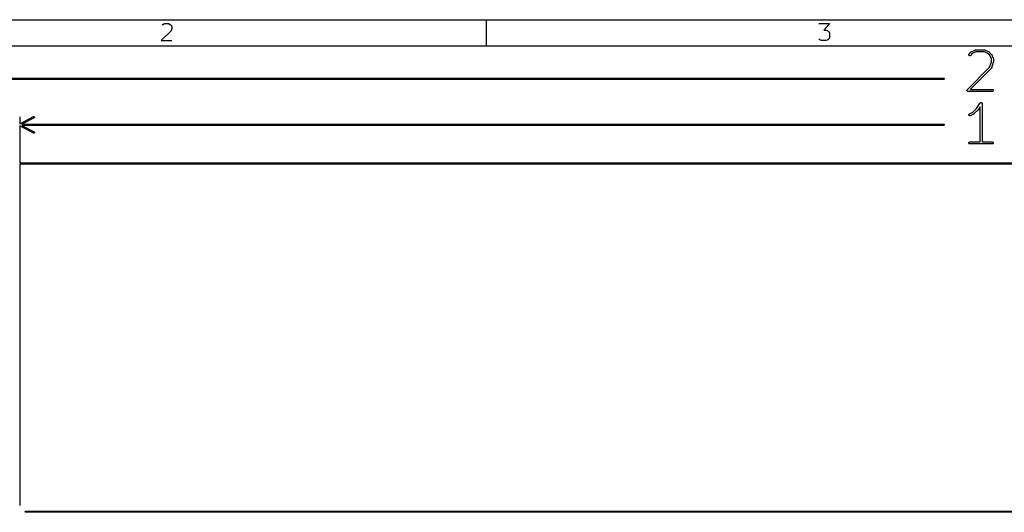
# Model space of a CAD drawing. Header units: inches. Extents: x 0.4 to 11.3, y -7.9 to -0.4.
# Tile 16 of 23: x 2.9 to 5.9, y -1.9 to -0.4. Entities that reach past the tile are written whole.
import ezdxf

# ---------------------------------------------------------------- set-up
doc = ezdxf.new("R2010")
doc.units = ezdxf.units.IN
doc.header["$MEASUREMENT"] = 0
doc.layers.add('User.Drawings', color=9, linetype='CONTINUOUS', true_color=0xc2c2c2)

msp = doc.modelspace()

# ---------------------------------------------------------------- linework, layer by layer
at = {"layer": 'BLACK', "linetype": 'CONTINUOUS'}
for p, q in [((0.3937, -0.3937), (11.2993, -0.3937)), ((3.3601, -0.4101), (3.3625, -0.4077)), ((3.3625, -0.4077), (3.3674, -0.4053)), ((3.3674, -0.4053), (3.3796, -0.4053)), ((3.3796, -0.4053), (3.3845, -0.4077)), ((3.3845, -0.4077), (3.3869, -0.4101)), ((3.3869, -0.4101), (3.3893, -0.415)), ((4.3307, -0.4724), (4.3307, -0.3937)), ((5.3262, -0.4053), (5.3578, -0.4053)), ((5.3578, -0.4053), (5.3408, -0.4248)), ((3.3869, -0.4272), (3.3577, -0.4564)), ((3.3893, -0.4199), (3.3869, -0.4272)), ((3.3893, -0.415), (3.3893, -0.4199)), ((5.3408, -0.4248), (5.3481, -0.4248)), ((5.3481, -0.4248), (5.353, -0.4272)), ((5.353, -0.4272), (5.3554, -0.4296)), ((5.3554, -0.4296), (5.3578, -0.4345)), ((5.3578, -0.4345), (5.3578, -0.4467)), ((3.3577, -0.4564), (3.3893, -0.4564)), ((5.3286, -0.454), (5.3262, -0.4516)), ((5.3335, -0.4564), (5.3286, -0.454)), ((5.3481, -0.4564), (5.3335, -0.4564)), ((5.353, -0.454), (5.3481, -0.4564)), ((5.3554, -0.4516), (5.353, -0.454)), ((5.3578, -0.4467), (5.3554, -0.4516)), ((0.4724, -0.4724), (11.2206, -0.4724))]:
    msp.add_line(p, q, dxfattribs=at)
at = {"layer": 'User.Drawings', "linetype": 'CONTINUOUS'}
for p, q in [((5.7749, -0.4981), (5.7754, -0.497)), ((5.7749, -0.4992), (5.7749, -0.4981)), ((5.7754, -0.5003), (5.7749, -0.4992)), ((5.7754, -0.497), (5.7757, -0.4966)), ((5.7762, -0.5011), (5.7754, -0.5003)), ((5.7757, -0.4966), (5.7814, -0.4909)), ((5.7799, -0.5007), (5.7795, -0.5011)), ((5.7852, -0.4955), (5.7799, -0.5007)), ((5.7814, -0.4909), (5.7816, -0.4908)), ((5.7816, -0.4907), (5.7817, -0.4906)), ((5.7816, -0.4908), (5.7816, -0.4907)), ((5.7817, -0.4906), (5.7818, -0.4906)), ((5.7818, -0.4906), (5.7819, -0.4905)), ((5.7819, -0.4905), (5.7821, -0.4904)), ((5.7821, -0.4904), (5.7934, -0.4848)), ((5.7954, -0.4904), (5.7852, -0.4955)), ((5.7934, -0.4848), (5.7939, -0.4846)), ((5.7939, -0.4846), (5.794, -0.4845)), ((5.794, -0.4845), (5.7941, -0.4845)), ((5.7941, -0.4845), (5.7947, -0.4845)), ((5.7947, -0.4845), (5.8228, -0.4845)), ((5.8221, -0.4904), (5.7954, -0.4904)), ((5.8323, -0.4955), (5.8221, -0.4904)), ((5.8228, -0.4845), (5.8234, -0.4845)), ((5.8234, -0.4845), (5.8235, -0.4845)), ((5.8235, -0.4845), (5.8236, -0.4846)), ((5.8236, -0.4846), (5.8241, -0.4848)), ((5.8241, -0.4848), (5.8354, -0.4904)), ((5.8373, -0.5004), (5.8323, -0.4955)), ((5.8354, -0.4904), (5.8356, -0.4905)), ((5.8356, -0.4905), (5.8357, -0.4906)), ((5.8357, -0.4906), (5.8358, -0.4906)), ((5.8358, -0.4906), (5.8359, -0.4907)), ((5.8359, -0.4907), (5.8359, -0.4908)), ((5.8359, -0.4908), (5.8362, -0.4909)), ((5.8362, -0.4909), (5.8418, -0.4966)), ((5.8424, -0.5106), (5.8373, -0.5004)), ((5.8418, -0.4966), (5.842, -0.4968)), ((5.842, -0.4968), (5.842, -0.4968)), ((5.842, -0.4968), (5.8421, -0.4969)), ((5.8421, -0.4969), (5.8422, -0.497)), ((5.8422, -0.497), (5.8422, -0.4971)), ((5.8422, -0.4971), (5.8423, -0.4973)), ((5.8423, -0.4973), (5.848, -0.5086)), ((5.7773, -0.5015), (5.7762, -0.5011)), ((5.7784, -0.5015), (5.7773, -0.5015)), ((5.7795, -0.5011), (5.7784, -0.5015)), ((5.8371, -0.5364), (5.8424, -0.5207)), ((5.8424, -0.5207), (5.8424, -0.5106)), ((5.8481, -0.5221), (5.8425, -0.539)), ((5.848, -0.5086), (5.8482, -0.5091)), ((5.8482, -0.5218), (5.8481, -0.5221)), ((5.8482, -0.5091), (5.8482, -0.5092)), ((5.8482, -0.5092), (5.8482, -0.5093)), ((5.8482, -0.5093), (5.8483, -0.5099)), ((5.8483, -0.5211), (5.8482, -0.5214)), ((5.8482, -0.5214), (5.8483, -0.5215)), ((5.8483, -0.5215), (5.8482, -0.5216)), ((5.8482, -0.5216), (5.8482, -0.5217)), ((5.8482, -0.5217), (5.8482, -0.5218)), ((5.8483, -0.5099), (5.8483, -0.5211)), ((5.7701, -0.6034), (5.8371, -0.5364)), ((5.8418, -0.5401), (5.7793, -0.6026)), ((5.8422, -0.5397), (5.8418, -0.5401)), ((5.8423, -0.5395), (5.8422, -0.5396)), ((5.8422, -0.5396), (5.8422, -0.5397)), ((5.8425, -0.539), (5.8423, -0.5395)), ((1.2077, -0.5689), (5.6992, -0.5689)), ((5.6992, -0.5728), (1.2077, -0.5728)), ((5.6992, -0.5689), (5.7, -0.569)), ((5.7, -0.5727), (5.6992, -0.5728)), ((5.7, -0.569), (5.7011, -0.5701)), ((5.7011, -0.5716), (5.7, -0.5727)), ((5.7011, -0.5701), (5.7011, -0.5716)), ((5.7693, -0.6049), (5.7698, -0.6039)), ((5.7693, -0.6061), (5.7693, -0.6049)), ((5.7698, -0.6072), (5.7693, -0.6061)), ((5.7698, -0.6039), (5.7701, -0.6034)), ((5.7706, -0.608), (5.7698, -0.6072)), ((5.7716, -0.6084), (5.7706, -0.608)), ((5.7722, -0.6085), (5.7716, -0.6084)), ((5.8453, -0.6085), (5.7722, -0.6085)), ((5.7793, -0.6026), (5.8453, -0.6026)), ((5.8453, -0.6026), (5.8459, -0.6026)), ((5.8459, -0.6084), (5.8453, -0.6085)), ((5.8459, -0.6026), (5.847, -0.6031)), ((5.847, -0.608), (5.8459, -0.6084)), ((5.847, -0.6031), (5.8478, -0.6039)), ((5.8478, -0.6072), (5.847, -0.608)), ((5.8478, -0.6039), (5.8482, -0.6049)), ((5.8482, -0.6061), (5.8478, -0.6072)), ((5.8482, -0.6049), (5.8482, -0.6061)), ((5.798, -0.6599), (5.8091, -0.6432)), ((5.8091, -0.6432), (5.8095, -0.6428)), ((5.8091, -0.6432), (5.8091, -0.6432)), ((5.8091, -0.6432), (5.8091, -0.6432)), ((5.8091, -0.6432), (5.8091, -0.6432)), ((5.8095, -0.6428), (5.8097, -0.6426)), ((5.8097, -0.6426), (5.8099, -0.6424)), ((5.8099, -0.6424), (5.8102, -0.6423)), ((5.8102, -0.6423), (5.8104, -0.6422)), ((5.8104, -0.6422), (5.8107, -0.6421)), ((5.8107, -0.6421), (5.811, -0.642)), ((5.811, -0.642), (5.8113, -0.642)), ((5.8113, -0.642), (5.8116, -0.6419)), ((5.8116, -0.6419), (5.8119, -0.642)), ((5.8119, -0.642), (5.8122, -0.642)), ((5.8122, -0.642), (5.8124, -0.6421)), ((5.8124, -0.6421), (5.8127, -0.6422)), ((5.8127, -0.6422), (5.813, -0.6423)), ((5.813, -0.6423), (5.8132, -0.6424)), ((5.8132, -0.6424), (5.8134, -0.6426)), ((5.8134, -0.6426), (5.8137, -0.6428)), ((5.8137, -0.6428), (5.8138, -0.643)), ((5.8138, -0.643), (5.814, -0.6432)), ((5.814, -0.6432), (5.8141, -0.6435)), ((5.8141, -0.6435), (5.8143, -0.6438)), ((5.8143, -0.6438), (5.8144, -0.644)), ((5.8144, -0.644), (5.8145, -0.6443)), ((5.8145, -0.6443), (5.8145, -0.6449)), ((5.8145, -0.6449), (5.8145, -0.6449)), ((5.8145, -0.6449), (5.8145, -0.6449)), ((5.8145, -0.6449), (5.8145, -0.6449)), ((5.8145, -0.6449), (5.8145, -0.76)), ((5.7749, -0.6783), (5.7753, -0.6772)), ((5.7753, -0.6772), (5.776, -0.6763)), ((5.776, -0.6763), (5.7765, -0.676)), ((5.7765, -0.676), (5.7873, -0.6706)), ((5.7904, -0.6756), (5.7792, -0.6813)), ((5.7873, -0.6706), (5.798, -0.6599)), ((5.7907, -0.6755), (5.7904, -0.6756)), ((5.7908, -0.6754), (5.7907, -0.6755)), ((5.7907, -0.6755), (5.7907, -0.6755)), ((5.7909, -0.6753), (5.7908, -0.6754)), ((5.7912, -0.6751), (5.7909, -0.6753)), ((5.7909, -0.6753), (5.7909, -0.6753)), ((5.8024, -0.6638), (5.7912, -0.6751)), ((5.8026, -0.6636), (5.8024, -0.6638)), ((5.8024, -0.6638), (5.8024, -0.6638)), ((5.8024, -0.6638), (5.8024, -0.6638)), ((5.8028, -0.6634), (5.8026, -0.6636)), ((5.8086, -0.6546), (5.8028, -0.6634)), ((5.8028, -0.6634), (5.8028, -0.6634)), ((5.8028, -0.6634), (5.8028, -0.6634)), ((5.8086, -0.76), (5.8086, -0.6546)), ((2.9338, -0.6848), (2.9339, -0.6856)), ((2.9339, -0.7054), (2.9754, -0.6838)), ((2.9339, -0.6856), (2.9339, -0.7054)), ((2.9772, -0.6873), (2.94, -0.7067)), ((2.94, -0.7067), (5.6992, -0.7067)), ((2.9754, -0.6838), (2.9761, -0.6836)), ((2.9761, -0.6836), (2.9776, -0.6841)), ((2.9778, -0.6868), (2.9772, -0.6873)), ((2.9776, -0.6841), (2.9783, -0.6854)), ((2.9783, -0.6854), (2.9778, -0.6868)), ((5.6992, -0.7067), (5.7, -0.7068)), ((5.7, -0.7068), (5.7011, -0.7079)), ((5.775, -0.6794), (5.7749, -0.6783)), ((5.7755, -0.6804), (5.775, -0.6794)), ((5.7764, -0.6812), (5.7755, -0.6804)), ((5.7775, -0.6816), (5.7764, -0.6812)), ((5.7786, -0.6815), (5.7775, -0.6816)), ((5.7792, -0.6813), (5.7786, -0.6815)), ((2.9754, -0.7335), (2.9339, -0.7119)), ((2.9339, -0.7119), (2.9339, -0.8221)), ((5.6992, -0.7106), (2.94, -0.7106)), ((2.94, -0.7106), (2.9772, -0.73)), ((2.9761, -0.7337), (2.9754, -0.7335)), ((2.9776, -0.7333), (2.9761, -0.7337)), ((2.9772, -0.73), (2.9778, -0.7305)), ((2.9783, -0.7319), (2.9776, -0.7333)), ((2.9778, -0.7305), (2.9783, -0.7319)), ((5.7, -0.7105), (5.6992, -0.7106)), ((5.7011, -0.7094), (5.7, -0.7105)), ((5.7011, -0.7079), (5.7011, -0.7094)), ((5.7749, -0.7624), (5.7754, -0.7614)), ((5.7749, -0.7636), (5.7749, -0.7624)), ((5.7754, -0.7646), (5.7749, -0.7636)), ((5.7754, -0.7614), (5.7762, -0.7605)), ((5.7762, -0.7654), (5.7754, -0.7646)), ((5.7762, -0.7605), (5.7773, -0.7601)), ((5.7773, -0.7659), (5.7762, -0.7654)), ((5.7773, -0.7601), (5.7778, -0.76)), ((5.7778, -0.7659), (5.7773, -0.7659)), ((5.7778, -0.76), (5.8086, -0.76)), ((5.8453, -0.7659), (5.7778, -0.7659)), ((5.8145, -0.76), (5.8453, -0.76)), ((5.8453, -0.76), (5.8459, -0.7601)), ((5.8459, -0.7659), (5.8453, -0.7659)), ((5.8459, -0.7601), (5.847, -0.7605)), ((5.847, -0.7654), (5.8459, -0.7659)), ((5.847, -0.7605), (5.8478, -0.7614)), ((5.8478, -0.7646), (5.847, -0.7654)), ((5.8478, -0.7614), (5.8482, -0.7624)), ((5.8482, -0.7636), (5.8478, -0.7646)), ((5.8482, -0.7624), (5.8482, -0.7636)), ((2.9339, -0.8221), (8.9142, -0.8221)), ((8.9142, -0.826), (2.9339, -0.826)), ((2.9339, -0.826), (2.9339, -1.8477)), ((2.9339, -1.8477), (2.9338, -1.8484)), ((2.9498, -1.8666), (2.9509, -1.8655)), ((2.9498, -1.8681), (2.9498, -1.8666)), ((2.9509, -1.8692), (2.9498, -1.8681)), ((2.9509, -1.8655), (2.9516, -1.8654)), ((2.9516, -1.8693), (2.9509, -1.8692)), ((2.9516, -1.8654), (8.8651, -1.8654)), ((8.8646, -1.8693), (2.9516, -1.8693))]:
    msp.add_line(p, q, dxfattribs=at)

doc.saveas('drawing.dxf')
